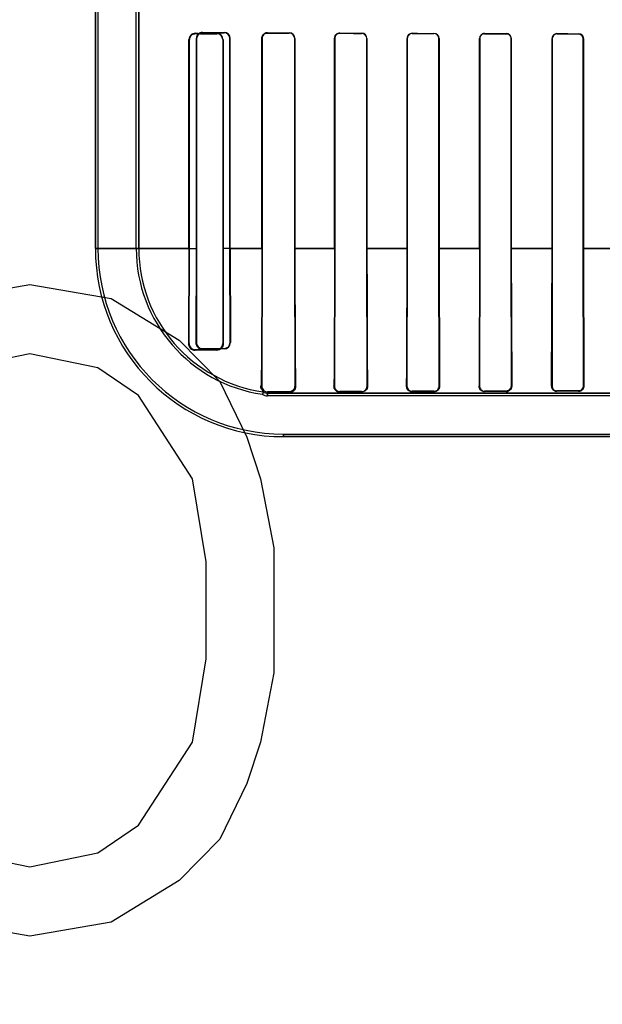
# Model space of a CAD drawing. Header units: millimetres. Extents: x 0 to 297, y 0 to 210.
# Tile 158 of 256: x 58.362 to 58.725, y 157.091 to 157.703. Entities that reach past the tile are written whole.
import ezdxf

# ---------------------------------------------------------------- set-up
doc = ezdxf.new("R2010")
doc.units = ezdxf.units.MM
doc.header["$LTSCALE"] = 16.335
doc.layers.get('0').update_dxf_attribs({"linetype": 'CONTINUOUS'})
for name, color, linetype in [('AXES_REF', 7, 'CONTINUOUS'), ('INTFCLR_1', 7, 'CONTINUOUS'), ('INTFCLR_72935', 7, 'CONTINUOUS')]:
    doc.layers.add(name, color=color, linetype=linetype)

msp = doc.modelspace()

# ---------------------------------------------------------------- linework, layer by layer
at = {"color": 7, "linetype": 'Continuous'}
for p, q in [((58.31808, 157.52947), (58.3687, 157.53809)), ((58.3687, 157.53809), (58.41933, 157.52947)), ((58.41933, 157.52947), (58.46151, 157.50362)), ((58.46151, 157.50362), (58.48683, 157.47777)), ((58.3687, 157.495), (58.32651, 157.48639)), ((58.41089, 157.48639), (58.3687, 157.495)), ((58.4362, 157.46915), (58.41089, 157.48639)), ((58.48683, 157.47777), (58.5037, 157.4433)), ((58.46995, 157.41745), (58.4362, 157.46915)), ((58.5037, 157.4433), (58.51214, 157.41745)), ((58.47839, 157.36575), (58.46995, 157.41745)), ((58.51214, 157.41745), (58.52058, 157.37437)), ((58.52058, 157.37437), (58.52058, 157.29681)), ((58.47839, 157.30543), (58.47839, 157.36575)), ((58.46995, 157.25373), (58.47839, 157.30543)), ((58.52058, 157.29681), (58.51214, 157.25373)), ((58.4362, 157.20202), (58.46995, 157.25373)), ((58.51214, 157.25373), (58.5037, 157.22788)), ((58.5037, 157.22788), (58.48683, 157.19341)), ((58.41089, 157.18479), (58.4362, 157.20202)), ((58.48683, 157.19341), (58.46151, 157.16756)), ((58.32651, 157.18479), (58.3687, 157.17617)), ((58.3687, 157.17617), (58.41089, 157.18479)), ((58.46151, 157.16756), (58.41933, 157.14171)), ((58.3687, 157.13309), (58.31808, 157.14171)), ((58.41933, 157.14171), (58.3687, 157.13309))]:
    msp.add_line(p, q, dxfattribs=at)
for radius in [8.72625, 8.7255, 8.66962]:
    msp.add_circle((57.53761, 154.41059), radius, dxfattribs=at)
msp.add_arc((57.53761, 154.41059), 8.64, 278.277129, 261.722871, dxfattribs=at)
at = {"layer": 'AXES_REF', "color": 9, "linetype": 'Continuous'}
for radius in [7.96006, 5.33572]:
    msp.add_circle((57.53761, 154.41059), radius, dxfattribs=at)
at = {"layer": 'INTFCLR_1', "color": 6, "linetype": 'Continuous'}
for p, q in [((58.40946, 159.96358), (58.40946, 157.56058)), ((58.41105, 159.96359), (58.41105, 157.56058)), ((58.43488, 157.56058), (58.43488, 157.71141)), ((58.43646, 157.71141), (58.43646, 157.56058)), ((58.4677, 157.56058), (58.4677, 157.69045)), ((58.46793, 157.56058), (58.46793, 157.69045)), ((58.48867, 157.69045), (58.48867, 157.56058)), ((58.48886, 157.69045), (58.48886, 157.56058)), ((58.51301, 157.56058), (58.51301, 157.69108)), ((58.51317, 157.56058), (58.51317, 157.69108)), ((58.53346, 157.69108), (58.53346, 157.56058)), ((58.53361, 157.69108), (58.53361, 157.56058)), ((58.55821, 157.56058), (58.55821, 157.69108)), ((58.55835, 157.56058), (58.55835, 157.69108)), ((58.57831, 157.69108), (58.57831, 157.56058)), ((58.57844, 157.69108), (58.57844, 157.56058)), ((58.60336, 157.56058), (58.60336, 157.69108)), ((58.60348, 157.56058), (58.60348, 157.69108)), ((58.62319, 157.69108), (58.62319, 157.56058)), ((58.6233, 157.69108), (58.6233, 157.56058)), ((58.64848, 157.56058), (58.64848, 157.69108)), ((58.64859, 157.56058), (58.64859, 157.69108)), ((58.66809, 157.69108), (58.66809, 157.56058)), ((58.6682, 157.69108), (58.6682, 157.56058)), ((58.69357, 157.56058), (58.69357, 157.69108)), ((58.69368, 157.56058), (58.69368, 157.69108)), ((58.71301, 157.69108), (58.71301, 157.56058)), ((58.71312, 157.69108), (58.71312, 157.56058)), ((58.4677, 157.56058), (58.46742, 157.50145)), ((58.4678, 157.50145), (58.46793, 157.56058)), ((58.48867, 157.56058), (58.48878, 157.50145)), ((58.48886, 157.56058), (58.48904, 157.50145)), ((58.51294, 157.47508), (58.51317, 157.56058)), ((58.53346, 157.56058), (58.53367, 157.47508)), ((58.55816, 157.47508), (58.55835, 157.56058)), ((58.57831, 157.56058), (58.57849, 157.47508)), ((58.60332, 157.47508), (58.60348, 157.56058)), ((58.62319, 157.56058), (58.62335, 157.47508)), ((58.6233, 157.56058), (58.62358, 157.47508)), ((58.64848, 157.56058), (58.64821, 157.47508)), ((58.64844, 157.47508), (58.64859, 157.56058)), ((58.66809, 157.56058), (58.66824, 157.47508)), ((58.6682, 157.56058), (58.66845, 157.47508)), ((58.69332, 157.47508), (58.69357, 157.56058)), ((58.69353, 157.47508), (58.69368, 157.56058)), ((58.71301, 157.56058), (58.71315, 157.47508)), ((58.71312, 157.56058), (58.71336, 157.47508)), ((58.48511, 157.49774), (58.47161, 157.49765)), ((58.48511, 157.49744), (58.47161, 157.49726)), ((58.53011, 157.47147), (58.51661, 157.4714)), ((58.51661, 157.47058), (58.52646, 157.47058)), ((58.57511, 157.47167), (58.56161, 157.47162)), ((58.57511, 157.4713), (58.56161, 157.47122)), ((58.62011, 157.47181), (58.60661, 157.47177)), ((58.62011, 157.47151), (58.60661, 157.47146)), ((58.66511, 157.47193), (58.65161, 157.4719)), ((58.66511, 157.47166), (58.65161, 157.47162)), ((58.71011, 157.47201), (58.69661, 157.47199)), ((58.71011, 157.47177), (58.69661, 157.47174)), ((58.74169, 157.46899), (58.51661, 157.46899)), ((58.52646, 157.44516), (59.28526, 157.44516))]:
    msp.add_line(p, q, dxfattribs=at)
at = {"layer": 'INTFCLR_1', "color": 9, "linetype": 'Continuous'}
for p, q in [((58.46793, 157.69045), (58.4677, 157.69045)), ((58.47161, 157.69433), (58.47161, 157.69411)), ((58.48511, 157.69403), (58.48511, 157.69422)), ((58.48886, 157.69045), (58.48867, 157.69045)), ((58.51317, 157.69108), (58.51301, 157.69108)), ((58.51661, 157.69466), (58.51661, 157.6945)), ((58.53011, 157.69444), (58.53011, 157.69459)), ((58.53361, 157.69108), (58.53346, 157.69108)), ((58.55835, 157.69108), (58.55821, 157.69108)), ((58.56161, 157.69446), (58.56161, 157.69433)), ((58.57511, 157.69428), (58.57511, 157.69441)), ((58.57844, 157.69108), (58.57831, 157.69108)), ((58.60348, 157.69108), (58.60336, 157.69108)), ((58.60661, 157.69431), (58.60661, 157.69419)), ((58.62011, 157.69416), (58.62011, 157.69428)), ((58.6233, 157.69108), (58.62319, 157.69108)), ((58.64859, 157.69108), (58.64848, 157.69108)), ((58.65161, 157.6942), (58.65161, 157.69409)), ((58.66511, 157.69406), (58.66511, 157.69417)), ((58.6682, 157.69108), (58.66809, 157.69108)), ((58.69368, 157.69108), (58.69357, 157.69108)), ((58.69661, 157.69411), (58.69661, 157.694)), ((58.71011, 157.69398), (58.71011, 157.69409)), ((58.71312, 157.69108), (58.71301, 157.69108)), ((58.46793, 157.56057), (58.40946, 157.56057)), ((58.51317, 157.56057), (58.48867, 157.56057)), ((58.55835, 157.56057), (58.53346, 157.56057)), ((58.60348, 157.56057), (58.57831, 157.56057)), ((58.64859, 157.56057), (58.62319, 157.56057)), ((58.69367, 157.56057), (58.66808, 157.56057)), ((58.73874, 157.56057), (58.71301, 157.56057)), ((58.46742, 157.50145), (58.4678, 157.50145)), ((58.48878, 157.50145), (58.48904, 157.50145)), ((58.47161, 157.49765), (58.47161, 157.49726)), ((58.48511, 157.49744), (58.48511, 157.49774)), ((58.51294, 157.47508), (58.51248, 157.47508)), ((58.51661, 157.4714), (58.51661, 157.46899)), ((58.52646, 157.47058), (58.74169, 157.47058)), ((58.53011, 157.4709), (58.53011, 157.47147)), ((58.53367, 157.47508), (58.53403, 157.47508)), ((58.55785, 157.47508), (58.55816, 157.47508)), ((58.56161, 157.47162), (58.56161, 157.47122)), ((58.57511, 157.4713), (58.57511, 157.47167)), ((58.57849, 157.47508), (58.57876, 157.47508)), ((58.60306, 157.47508), (58.60332, 157.47508)), ((58.60661, 157.47177), (58.60661, 157.47146)), ((58.62011, 157.47151), (58.62011, 157.47181)), ((58.62335, 157.47508), (58.62358, 157.47508)), ((58.64821, 157.47508), (58.64844, 157.47508)), ((58.65161, 157.4719), (58.65161, 157.47162)), ((58.66511, 157.47166), (58.66511, 157.47193)), ((58.66824, 157.47508), (58.66845, 157.47508)), ((58.69332, 157.47508), (58.69353, 157.47508)), ((58.69661, 157.47199), (58.69661, 157.47174)), ((58.71011, 157.47177), (58.71011, 157.47201)), ((58.71315, 157.47508), (58.71336, 157.47508)), ((58.52646, 157.44358), (58.52646, 157.44516)), ((58.52646, 157.44358), (59.28526, 157.44358))]:
    msp.add_line(p, q, dxfattribs=at)
at = {"layer": 'INTFCLR_1', "color": 7, "linetype": 'Continuous'}
for p, q in [((58.53011, 157.4709), (58.53102, 157.47103)), ((58.53102, 157.47103), (58.53162, 157.47125)), ((58.53162, 157.47125), (58.53217, 157.47155)), ((58.53367, 157.47508), (58.53342, 157.47374)), ((58.6681, 157.47352), (58.66845, 157.47508))]:
    msp.add_line(p, q, dxfattribs=at)
for points in [[(58.47051, 157.69395), (58.47062, 157.69398), (58.47073, 157.69401), (58.47084, 157.69403), (58.47096, 157.69406), (58.47108, 157.69407), (58.47121, 157.69409), (58.47134, 157.6941), (58.47147, 157.69411), (58.47161, 157.69411)], [(58.51661, 157.69466), (58.51647, 157.69466), (58.51634, 157.69465), (58.5162, 157.69464), (58.51608, 157.69462), (58.51596, 157.6946), (58.51584, 157.69458), (58.51572, 157.69455), (58.5156, 157.69452), (58.51549, 157.69449)], [(58.51551, 157.69433), (58.51563, 157.69436), (58.51574, 157.69439), (58.51586, 157.69442), (58.51598, 157.69444), (58.5161, 157.69446), (58.51622, 157.69448), (58.51635, 157.69449), (58.51648, 157.6945), (58.51661, 157.6945)], [(58.60306, 157.47508), (58.60306, 157.47496), (58.60307, 157.47484), (58.60307, 157.47472), (58.60309, 157.47461), (58.6031, 157.47449), (58.60312, 157.47436), (58.60315, 157.47424), (58.60318, 157.47411), (58.60321, 157.47399)], [(58.66824, 157.47508), (58.66824, 157.47495), (58.66823, 157.47483), (58.66822, 157.4747), (58.6682, 157.47457), (58.66818, 157.47445), (58.66815, 157.47432), (58.66811, 157.47419), (58.66807, 157.47406), (58.66803, 157.47393)]]:
    msp.add_lwpolyline(points, dxfattribs=at)
at = {"layer": 'INTFCLR_1', "color": 6, "linetype": 'Continuous'}
for centre, radius, start, end in [((58.47158, 157.69045), 0.00388, 89.50345, 179.9896), ((58.48508, 157.69045), 0.00377, 0.00521, 89.60133), ((58.48509, 157.69045), 0.00358, 0.00255, 89.68371), ((58.53009, 157.69108), 0.00352, 0.00192, 89.73508), ((58.5301, 157.69108), 0.00337, 0.00115, 89.77003), ((58.5616, 157.69108), 0.00339, 89.78302, 179.9985), ((58.5616, 157.69107), 0.00325, 89.81849, 179.98484), ((58.5751, 157.69108), 0.00334, 0.00079, 89.80695), ((58.5751, 157.69108), 0.00321, 0.00074, 89.82234), ((58.6066, 157.69108), 0.00324, 89.8407, 179.99161), ((58.6066, 157.69108), 0.00312, 89.85808, 179.98916), ((58.6201, 157.69108), 0.0032, 0.00998, 89.83856), ((58.6201, 157.69108), 0.00308, 0.0123, 89.8485), ((58.6516, 157.69107), 0.00312, 89.88454, 179.98532), ((58.6516, 157.69107), 0.00301, 89.89558, 179.98407), ((58.6651, 157.69107), 0.00309, 0.01519, 89.86661), ((58.69661, 157.69107), 0.00303, 89.91767, 179.98174), ((58.69661, 157.69107), 0.00293, 89.92503, 179.98114), ((58.7101, 157.69107), 0.00301, 0.01848, 89.89066), ((58.52646, 157.56058), 0.117, 180, 270), ((58.52646, 157.56058), 0.11541, 180, 270), ((58.52646, 157.56058), 0.09159, 180, 261.77208), ((58.52646, 157.56058), 0.09, 180, 262.00386), ((58.47154, 157.50138), 0.00412, 179.03473, 271.01657), ((58.47158, 157.50143), 0.00378, 179.70719, 270.43769), ((58.48509, 157.50143), 0.00369, 270.37579, 0.23538), ((58.51659, 157.47505), 0.00365, 179.5706, 270.32411), ((58.55959, 157.45293), 0.04926, 157.90917, 159.80395), ((58.51661, 157.47508), 0.00609, 237.68488, 270), ((58.51661, 157.47508), 0.0045, 233.66328, 270), ((58.5616, 157.47506), 0.00344, 179.6617, 270.22635), ((58.5751, 157.47506), 0.00339, 270.22067, 0.30978), ((58.6066, 157.47506), 0.00328, 179.70732, 270.16991), ((58.6201, 157.47506), 0.00325, 270.1687, 0.27566), ((58.6516, 157.47506), 0.00317, 179.73488, 270.13016), ((58.6966, 157.47506), 0.00307, 179.75294, 270.0991)]:
    msp.add_arc(centre, radius, start, end, dxfattribs=at)
at = {"layer": 'INTFCLR_1', "color": 7, "linetype": 'Continuous'}
for centre, radius, start, end in [((58.47159, 157.69045), 0.00366, 107.12484, 179.99635), ((58.48507, 157.50141), 0.00398, 270.61416, 0.47183), ((58.62007, 157.47503), 0.00352, 310.51422, 0.82354)]:
    msp.add_arc(centre, radius, start, end, dxfattribs=at)
at = {"layer": 'INTFCLR_1', "color": 6, "linetype": 'Continuous'}
for centre, major_axis, start_param, end_param in [((58.90586, 157.69495), (0.4694, 0), -2.752157, -2.682293), ((58.90586, 157.69495), (0.4964, 0), -2.635828, -2.582258), ((58.90586, 157.69558), (0.4694, 0), -2.548571, -2.498918), ((58.90586, 157.69558), (0.4964, 0), -2.472123, -2.429437), ((58.90586, 157.69558), (0.4694, 0), -2.394089, -2.352695), ((58.90586, 157.69558), (0.4964, 0), -2.337129, -2.300034), ((58.90586, 157.69558), (0.4694, 0), -2.262072, -2.225293), ((58.90586, 157.69558), (0.4964, 0), -2.217858, -2.184193), ((58.90586, 157.69558), (0.4694, 0), -2.143198, -2.109347), ((58.90586, 157.69558), (0.4964, 0), -2.10853, -2.077154), ((58.90586, 157.69558), (0.4694, 0), -2.032847, -2.000965), ((58.90586, 157.69558), (0.4964, 0), -2.005937, -1.976148)]:
    msp.add_ellipse(centre, major_axis=major_axis, ratio=0.003491, start_param=start_param, end_param=end_param, dxfattribs=at)
at = {"layer": 'INTFCLR_1', "color": 7, "linetype": 'Continuous'}
for points, knots in [([(58.46793, 157.69045), (58.46793, 157.69095), (58.46815, 157.69201), (58.46931, 157.69359), (58.47076, 157.6941), (58.47161, 157.69411)], [0, 0, 0, 0, 0.264771, 0.552584, 1, 1, 1, 1]), ([(58.51301, 157.69108), (58.51301, 157.69164), (58.51327, 157.69272), (58.51447, 157.6942), (58.51581, 157.69465), (58.51661, 157.69466)], [0, 0, 0, 0, 0.305755, 0.568882, 1, 1, 1, 1]), ([(58.51549, 157.69449), (58.51495, 157.69431), (58.51364, 157.69353), (58.51301, 157.69198), (58.51301, 157.69108)], [0, 0, 0, 0, 0.384972, 1, 1, 1, 1]), ([(58.51317, 157.69108), (58.51317, 157.69167), (58.51348, 157.69282), (58.51474, 157.69415), (58.51596, 157.69449), (58.51661, 157.6945)], [0, 0, 0, 0, 0.33515, 0.63236, 1, 1, 1, 1]), ([(58.48904, 157.50145), (58.48905, 157.50091), (58.48883, 157.49981), (58.48764, 157.49808), (58.48607, 157.49746), (58.48511, 157.49744)], [0, 0, 0, 0, 0.261455, 0.529747, 1, 1, 1, 1]), ([(58.53403, 157.47508), (58.534, 157.47448), (58.53383, 157.47335), (58.53289, 157.47203), (58.53163, 157.47115), (58.53063, 157.47091), (58.53011, 157.4709)], [0, 0, 0, 0, 0.284048, 0.524728, 0.752278, 1, 1, 1, 1]), ([(58.53367, 157.47507), (58.53368, 157.47455), (58.53345, 157.47351), (58.53231, 157.47199), (58.53093, 157.47147), (58.53011, 157.47147)], [0, 0, 0, 0, 0.280369, 0.554767, 1, 1, 1, 1]), ([(58.53309, 157.47309), (58.53279, 157.47264), (58.53191, 157.4718), (58.53073, 157.47148), (58.53011, 157.47147)], [0, 0, 0, 0, 0.469129, 1, 1, 1, 1]), ([(58.56161, 157.47122), (58.56115, 157.47121), (58.56022, 157.47139), (58.55898, 157.47216), (58.55806, 157.47343), (58.55784, 157.47452), (58.55785, 157.47508)], [0, 0, 0, 0, 0.231476, 0.46254, 0.72096, 1, 1, 1, 1]), ([(58.57876, 157.47508), (58.57875, 157.47454), (58.57856, 157.47348), (58.57741, 157.47188), (58.57598, 157.47132), (58.57511, 157.4713)], [0, 0, 0, 0, 0.277324, 0.544538, 1, 1, 1, 1]), ([(58.60661, 157.47146), (58.60615, 157.47146), (58.6052, 157.47165), (58.60363, 157.4727), (58.60305, 157.47417), (58.60306, 157.47508)], [0, 0, 0, 0, 0.246499, 0.508605, 1, 1, 1, 1]), ([(58.62358, 157.47508), (58.62358, 157.47461), (58.62341, 157.47366), (58.62239, 157.47211), (58.62099, 157.47152), (58.62011, 157.47151)], [0, 0, 0, 0, 0.256574, 0.516799, 1, 1, 1, 1]), ([(58.65161, 157.47162), (58.65116, 157.47162), (58.65022, 157.47181), (58.64873, 157.47285), (58.64821, 157.47423), (58.64821, 157.47508)], [0, 0, 0, 0, 0.256093, 0.522073, 1, 1, 1, 1]), ([(58.66845, 157.47508), (58.66845, 157.47454), (58.66822, 157.4735), (58.66709, 157.47211), (58.66584, 157.47167), (58.66511, 157.47166)], [0, 0, 0, 0, 0.3087, 0.580629, 1, 1, 1, 1]), ([(58.66824, 157.47507), (58.66824, 157.47444), (58.66786, 157.47324), (58.66656, 157.47215), (58.66557, 157.47193), (58.66511, 157.47193)], [0, 0, 0, 0, 0.39385, 0.717426, 1, 1, 1, 1]), ([(58.66803, 157.47393), (58.66786, 157.47351), (58.66717, 157.47244), (58.66588, 157.47193), (58.66511, 157.47193)], [0, 0, 0, 0, 0.372837, 1, 1, 1, 1]), ([(58.69661, 157.47174), (58.69615, 157.47174), (58.69522, 157.47194), (58.6938, 157.47297), (58.69332, 157.47428), (58.69332, 157.47508)], [0, 0, 0, 0, 0.26708, 0.536302, 1, 1, 1, 1])]:
    msp.add_open_spline(points, degree=3, knots=knots, dxfattribs=at)
at = {"layer": 'INTFCLR_1', "color": 6, "linetype": 'Continuous'}
for points, knots in [([(58.66511, 157.69406), (58.66572, 157.69406), (58.66727, 157.69359), (58.66809, 157.69198), (58.66809, 157.69108)], [0, 0, 0, 0, 0.401643, 1, 1, 1, 1]), ([(58.71011, 157.69398), (58.71069, 157.69398), (58.7122, 157.69354), (58.71301, 157.69197), (58.71301, 157.69108)], [0, 0, 0, 0, 0.393954, 1, 1, 1, 1]), ([(58.51301, 157.56058), (58.51301, 157.55978), (58.51301, 157.55819), (58.51301, 157.55581), (58.513, 157.55342), (58.513, 157.55103), (58.513, 157.54863), (58.513, 157.54623), (58.513, 157.54381), (58.51299, 157.54139), (58.51299, 157.53896), (58.51299, 157.53652), (58.51298, 157.53406), (58.51298, 157.5316), (58.51297, 157.52912), (58.51296, 157.52664), (58.51296, 157.52414), (58.51295, 157.52164), (58.51294, 157.51913), (58.51293, 157.51662), (58.51292, 157.5141), (58.51291, 157.51159), (58.5129, 157.50908), (58.51289, 157.50658), (58.51287, 157.5041), (58.51286, 157.50164), (58.51284, 157.4992), (58.51282, 157.4968), (58.5128, 157.49443), (58.51278, 157.49212), (58.51276, 157.48985), (58.51274, 157.48766), (58.51271, 157.48557), (58.51268, 157.4836), (58.51265, 157.48177), (58.51262, 157.48011), (58.51257, 157.47789), (58.51253, 157.47623), (58.51248, 157.47508)], [0, 0, 0, 0, 0.027864, 0.055744, 0.08366, 0.111627, 0.139665, 0.167785, 0.196004, 0.224329, 0.252774, 0.281341, 0.31004, 0.338867, 0.367824, 0.396897, 0.426086, 0.455366, 0.484725, 0.514126, 0.54355, 0.57295, 0.602293, 0.63152, 0.660581, 0.6894, 0.717926, 0.746078, 0.773758, 0.800874, 0.827375, 0.853099, 0.877722, 0.900905, 0.922316, 0.941805, 0.959331, 1, 1, 1, 1]), ([(58.53361, 157.56058), (58.53361, 157.55972), (58.53361, 157.55802), (58.53361, 157.55547), (58.53361, 157.55291), (58.53361, 157.55035), (58.53362, 157.54779), (58.53362, 157.54523), (58.53362, 157.54266), (58.53362, 157.54009), (58.53363, 157.53752), (58.53363, 157.53494), (58.53364, 157.53236), (58.53364, 157.52977), (58.53365, 157.52719), (58.53365, 157.5246), (58.53366, 157.52201), (58.53367, 157.51943), (58.53368, 157.51685), (58.53369, 157.51428), (58.5337, 157.51172), (58.53371, 157.50918), (58.53372, 157.50665), (58.53373, 157.50415), (58.53374, 157.50167), (58.53376, 157.49922), (58.53377, 157.49681), (58.53379, 157.49444), (58.5338, 157.49213), (58.53382, 157.48987), (58.53384, 157.48768), (58.53386, 157.48557), (58.53388, 157.48354), (58.53391, 157.4816), (58.53394, 157.47976), (58.53396, 157.47806), (58.53399, 157.47651), (58.53402, 157.47553), (58.53403, 157.47508)], [0, 0, 0, 0, 0.029867, 0.059742, 0.089635, 0.11955, 0.1495, 0.179482, 0.209509, 0.239575, 0.26969, 0.299842, 0.330039, 0.360261, 0.39051, 0.42076, 0.451007, 0.481217, 0.511377, 0.541445, 0.571397, 0.601185, 0.630768, 0.660096, 0.689112, 0.717758, 0.745961, 0.773654, 0.80075, 0.827174, 0.85283, 0.877615, 0.901401, 0.924129, 0.945682, 0.965725, 0.983912, 1, 1, 1, 1]), ([(58.55821, 157.56058), (58.55821, 157.55877), (58.55821, 157.55516), (58.55821, 157.54975), (58.5582, 157.54436), (58.5582, 157.53898), (58.55819, 157.53363), (58.55818, 157.52832), (58.55817, 157.52305), (58.55815, 157.51786), (58.55814, 157.51273), (58.55812, 157.50773), (58.5581, 157.50282), (58.55807, 157.49808), (58.55805, 157.4935), (58.55802, 157.48918), (58.55798, 157.48514), (58.55795, 157.48144), (58.5579, 157.47812), (58.55787, 157.47603), (58.55785, 157.47508)], [0, 0, 0, 0, 0.063369, 0.126652, 0.189729, 0.252754, 0.315169, 0.377454, 0.438989, 0.500359, 0.55942, 0.618922, 0.675915, 0.731627, 0.785378, 0.836436, 0.8834, 0.926854, 0.966422, 1, 1, 1, 1]), ([(58.57844, 157.56058), (58.57844, 157.55873), (58.57844, 157.55503), (58.57844, 157.54949), (58.57844, 157.54397), (58.57845, 157.53847), (58.57846, 157.53301), (58.57847, 157.5276), (58.57848, 157.52229), (58.57849, 157.51707), (58.57851, 157.51194), (58.57852, 157.50696), (58.57854, 157.5021), (58.57856, 157.49745), (58.57859, 157.49296), (58.57862, 157.48875), (58.57865, 157.4848), (58.57868, 157.48121), (58.57872, 157.478), (58.57874, 157.476), (58.57876, 157.47508)], [0, 0, 0, 0, 0.064907, 0.12979, 0.194367, 0.258668, 0.322682, 0.385862, 0.448445, 0.509161, 0.56901, 0.628233, 0.684091, 0.739602, 0.791273, 0.841509, 0.887274, 0.929864, 0.967465, 1, 1, 1, 1]), ([(58.60306, 157.47508), (58.60308, 157.47601), (58.6031, 157.47806), (58.60314, 157.48137), (58.60317, 157.48516), (58.6032, 157.48934), (58.60322, 157.49386), (58.60325, 157.4987), (58.60327, 157.50377), (58.60329, 157.50909), (58.6033, 157.51455), (58.60332, 157.52016), (58.60333, 157.52583), (58.60334, 157.53155), (58.60335, 157.53731), (58.60335, 157.5431), (58.60336, 157.54891), (58.60336, 157.55474), (58.60336, 157.55863), (58.60336, 157.56058)], [0, 0, 0, 0, 0.032707, 0.071844, 0.116437, 0.165423, 0.218645, 0.274931, 0.335263, 0.396522, 0.461668, 0.526855, 0.593523, 0.660404, 0.727757, 0.795465, 0.863443, 0.931731, 1, 1, 1, 1]), ([(58.51394, 157.47145), (58.51457, 157.47136), (58.51219, 157.47334), (58.51245, 157.47438), (58.51248, 157.47508)], [0, 0, 0, 0, 0.475271, 1, 1, 1, 1]), ([(58.53011, 157.4709), (58.52951, 157.47089), (58.52847, 157.47087), (58.52672, 157.47084), (58.52551, 157.47079), (58.52275, 157.47075), (58.52522, 157.47054), (58.52595, 157.47058), (58.52646, 157.47058)], [0, 0, 0, 0, 0.192392, 0.337535, 0.529678, 0.693321, 0.835716, 1, 1, 1, 1]), ([(58.71315, 157.47508), (58.71316, 157.47445), (58.71268, 157.47286), (58.71104, 157.47201), (58.71011, 157.47201)], [0, 0, 0, 0, 0.402235, 1, 1, 1, 1]), ([(58.71336, 157.47508), (58.71336, 157.47454), (58.71312, 157.47354), (58.71203, 157.4722), (58.71082, 157.47177), (58.71011, 157.47177)], [0, 0, 0, 0, 0.313544, 0.57828, 1, 1, 1, 1])]:
    msp.add_open_spline(points, degree=3, knots=knots, dxfattribs=at)
at = {"layer": 'INTFCLR_1', "color": 7, "linetype": 'Continuous'}
for points in [[(58.55785, 157.47508), (58.55784, 157.47461), (58.55781, 157.47408), (58.55808, 157.47369)], [(58.57782, 157.47254), (58.57822, 157.47299), (58.57867, 157.47354), (58.57866, 157.47415)], [(58.62011, 157.47151), (58.62057, 157.47152), (58.6211, 157.4715), (58.62145, 157.47179)], [(58.64821, 157.47508), (58.6482, 157.47457), (58.64824, 157.47402), (58.64852, 157.4736)], [(58.69332, 157.47508), (58.69332, 157.47451), (58.69342, 157.4739), (58.69373, 157.47344)]]:
    msp.add_open_spline(points, degree=3, dxfattribs=at)
at = {"layer": 'INTFCLR_72935', "color": 6, "linetype": 'Continuous'}
for p, q in [((58.40946, 157.56058), (58.40946, 159.96358)), ((58.41105, 159.96361), (58.41105, 157.56058)), ((58.43488, 157.56058), (58.43488, 157.71565)), ((58.43646, 157.56058), (58.43646, 157.71404)), ((58.47224, 157.69108), (58.47224, 157.56058)), ((58.47245, 157.69108), (58.47245, 157.56058)), ((58.49315, 157.56058), (58.49315, 157.69108)), ((58.49333, 157.56058), (58.49333, 157.69108)), ((58.51301, 157.69108), (58.51301, 157.56058)), ((58.51317, 157.69108), (58.51317, 157.56058)), ((58.53346, 157.56058), (58.53346, 157.69108)), ((58.53361, 157.56058), (58.53361, 157.69108)), ((58.55821, 157.69108), (58.55821, 157.56058)), ((58.55835, 157.69108), (58.55835, 157.56058)), ((58.57831, 157.56058), (58.57831, 157.69108)), ((58.57844, 157.56058), (58.57844, 157.69108)), ((58.60336, 157.69108), (58.60336, 157.56058)), ((58.60348, 157.69108), (58.60348, 157.56058)), ((58.62319, 157.56058), (58.62319, 157.69108)), ((58.6233, 157.56058), (58.6233, 157.69108)), ((58.64848, 157.69108), (58.64848, 157.56058)), ((58.64859, 157.69108), (58.64859, 157.56058)), ((58.66809, 157.56058), (58.66809, 157.69108)), ((58.6682, 157.56058), (58.6682, 157.69108)), ((58.69357, 157.69108), (58.69357, 157.56058)), ((58.69368, 157.69108), (58.69368, 157.56058)), ((58.71301, 157.56058), (58.71301, 157.69108)), ((58.71312, 157.56058), (58.71312, 157.69108)), ((58.47224, 157.56058), (58.472, 157.50208)), ((58.47245, 157.56058), (58.47233, 157.50208)), ((58.49325, 157.50208), (58.49315, 157.56058)), ((58.49333, 157.56058), (58.4935, 157.50208)), ((58.51317, 157.56058), (58.51294, 157.47508)), ((58.53367, 157.47508), (58.53346, 157.56058)), ((58.55835, 157.56058), (58.55816, 157.47508)), ((58.57849, 157.47508), (58.57831, 157.56058)), ((58.60348, 157.56058), (58.60332, 157.47508)), ((58.62335, 157.47508), (58.62319, 157.56058)), ((58.6233, 157.56058), (58.62358, 157.47508)), ((58.64848, 157.56058), (58.64821, 157.47508)), ((58.64859, 157.56058), (58.64844, 157.47508)), ((58.66824, 157.47508), (58.66809, 157.56058)), ((58.6682, 157.56058), (58.66845, 157.47508)), ((58.69332, 157.47508), (58.69357, 157.56058)), ((58.69368, 157.56058), (58.69353, 157.47508)), ((58.71315, 157.47508), (58.71301, 157.56058)), ((58.71312, 157.56058), (58.71336, 157.47508)), ((58.47611, 157.49831), (58.48961, 157.4984)), ((58.51661, 157.4714), (58.53011, 157.47147)), ((58.51661, 157.47058), (58.52646, 157.47058)), ((58.56161, 157.47162), (58.57511, 157.47167)), ((58.57511, 157.4713), (58.56161, 157.47122)), ((58.60661, 157.47177), (58.62011, 157.47181)), ((58.62011, 157.47151), (58.60661, 157.47146)), ((58.65161, 157.4719), (58.66511, 157.47193)), ((58.66511, 157.47166), (58.65161, 157.47162)), ((58.69661, 157.47199), (58.71011, 157.47201)), ((58.71011, 157.47177), (58.69661, 157.47174)), ((58.74594, 157.46899), (58.51661, 157.46899)), ((58.52646, 157.44516), (59.28526, 157.44516))]:
    msp.add_line(p, q, dxfattribs=at)
at = {"layer": 'INTFCLR_72935', "color": 9, "linetype": 'Continuous'}
for p, q in [((58.47224, 157.69108), (58.47245, 157.69108)), ((58.47611, 157.69471), (58.47611, 157.69492)), ((58.48961, 157.69482), (58.48961, 157.69463)), ((58.49315, 157.69108), (58.49333, 157.69108)), ((58.51301, 157.69108), (58.51317, 157.69108)), ((58.51661, 157.6945), (58.51661, 157.69466)), ((58.53011, 157.69459), (58.53011, 157.69444)), ((58.53346, 157.69108), (58.53361, 157.69108)), ((58.55821, 157.69108), (58.55835, 157.69108)), ((58.56161, 157.69433), (58.56161, 157.69446)), ((58.57511, 157.69441), (58.57511, 157.69428)), ((58.57831, 157.69108), (58.57844, 157.69108)), ((58.60336, 157.69108), (58.60348, 157.69108)), ((58.60661, 157.69419), (58.60661, 157.69431)), ((58.62011, 157.69428), (58.62011, 157.69416)), ((58.62319, 157.69108), (58.6233, 157.69108)), ((58.64848, 157.69108), (58.64859, 157.69108)), ((58.65161, 157.69409), (58.65161, 157.6942)), ((58.66511, 157.69417), (58.66511, 157.69406)), ((58.66809, 157.69108), (58.6682, 157.69108)), ((58.69357, 157.69108), (58.69368, 157.69108)), ((58.69661, 157.694), (58.69661, 157.69411)), ((58.71011, 157.69409), (58.71011, 157.69398)), ((58.71301, 157.69108), (58.71312, 157.69108)), ((58.40946, 157.56057), (58.47246, 157.56057)), ((58.49315, 157.56057), (58.51317, 157.56057)), ((58.53346, 157.56057), (58.55835, 157.56057)), ((58.57831, 157.56057), (58.60348, 157.56057)), ((58.62319, 157.56057), (58.64859, 157.56057)), ((58.66808, 157.56057), (58.69367, 157.56057)), ((58.71301, 157.56057), (58.73874, 157.56057)), ((58.47233, 157.50208), (58.472, 157.50208)), ((58.4935, 157.50208), (58.49325, 157.50208)), ((58.47611, 157.49797), (58.47611, 157.49831)), ((58.48961, 157.4984), (58.48961, 157.49812)), ((58.51248, 157.47508), (58.51294, 157.47508)), ((58.51661, 157.46899), (58.51661, 157.4714)), ((58.74169, 157.47058), (58.52646, 157.47058)), ((58.53011, 157.47147), (58.53011, 157.4709)), ((58.53403, 157.47508), (58.53367, 157.47508)), ((58.55816, 157.47508), (58.55785, 157.47508)), ((58.56161, 157.47122), (58.56161, 157.47162)), ((58.57511, 157.47167), (58.57511, 157.4713)), ((58.57876, 157.47508), (58.57849, 157.47508)), ((58.60332, 157.47508), (58.60306, 157.47508)), ((58.60661, 157.47146), (58.60661, 157.47177)), ((58.62011, 157.47181), (58.62011, 157.47151)), ((58.62358, 157.47508), (58.62335, 157.47508)), ((58.64844, 157.47508), (58.64821, 157.47508)), ((58.65161, 157.47162), (58.65161, 157.4719)), ((58.66511, 157.47193), (58.66511, 157.47166)), ((58.66845, 157.47508), (58.66824, 157.47508)), ((58.69353, 157.47508), (58.69332, 157.47508)), ((58.69661, 157.47174), (58.69661, 157.47199)), ((58.71011, 157.47201), (58.71011, 157.47177)), ((58.71336, 157.47508), (58.71315, 157.47508)), ((58.52646, 157.44516), (58.52646, 157.44358)), ((59.28526, 157.44358), (58.52646, 157.44358))]:
    msp.add_line(p, q, dxfattribs=at)
at = {"layer": 'INTFCLR_72935', "color": 7, "linetype": 'Continuous'}
for p, q in [((58.53102, 157.47103), (58.53011, 157.4709)), ((58.53162, 157.47125), (58.53102, 157.47103)), ((58.53217, 157.47155), (58.53162, 157.47125))]:
    msp.add_line(p, q, dxfattribs=at)
for points in [[(58.47611, 157.69471), (58.47597, 157.69471), (58.47584, 157.6947), (58.47571, 157.69469), (58.47558, 157.69467), (58.47546, 157.69465), (58.47534, 157.69463), (58.47523, 157.69461), (58.47512, 157.69458), (58.47501, 157.69454)], [(58.51549, 157.69449), (58.5156, 157.69452), (58.51572, 157.69455), (58.51583, 157.69458), (58.51595, 157.6946), (58.51608, 157.69462), (58.5162, 157.69464), (58.51633, 157.69465), (58.51647, 157.69466), (58.51661, 157.69466)], [(58.51661, 157.6945), (58.51649, 157.6945), (58.51636, 157.69449), (58.51624, 157.69448), (58.51611, 157.69447), (58.51599, 157.69445), (58.51586, 157.69442), (58.51574, 157.69439), (58.51562, 157.69436), (58.51551, 157.69432)], [(58.56049, 157.69428), (58.5606, 157.69431), (58.56072, 157.69435), (58.56084, 157.69438), (58.56096, 157.6944), (58.56109, 157.69442), (58.56122, 157.69444), (58.56135, 157.69445), (58.56148, 157.69446), (58.56161, 157.69446)], [(58.60321, 157.47399), (58.60318, 157.47412), (58.60315, 157.47424), (58.60312, 157.47436), (58.6031, 157.47449), (58.60309, 157.47461), (58.60307, 157.47473), (58.60307, 157.47484), (58.60306, 157.47496), (58.60306, 157.47508)], [(58.66803, 157.47394), (58.66807, 157.47406), (58.66811, 157.47419), (58.66815, 157.47432), (58.66818, 157.47445), (58.6682, 157.47457), (58.66822, 157.4747), (58.66823, 157.47483), (58.66824, 157.47495), (58.66824, 157.47508)], [(58.66845, 157.47508), (58.66845, 157.47494), (58.66845, 157.4748), (58.66843, 157.47466), (58.66842, 157.47453), (58.66839, 157.47439), (58.66836, 157.47426), (58.66833, 157.47413), (58.66829, 157.474), (58.66825, 157.47386)]]:
    msp.add_lwpolyline(points, dxfattribs=at)
at = {"layer": 'INTFCLR_72935', "color": 6, "linetype": 'Continuous'}
for centre, radius, start, end in [((58.47608, 157.69108), 0.00384, 89.53681, 179.99162), ((58.48958, 157.69108), 0.00374, 0.0046, 89.62095), ((58.48959, 157.69108), 0.00356, 0.00316, 89.69415), ((58.53009, 157.69108), 0.00352, 0.00755, 89.72894), ((58.5301, 157.69108), 0.00337, 0.0015, 89.76968), ((58.5616, 157.69108), 0.00325, 89.81191, 179.99384), ((58.5751, 157.69108), 0.00334, 0.00541, 89.79802), ((58.5751, 157.69108), 0.00321, 0.00346, 89.82013), ((58.6066, 157.69108), 0.00324, 89.83616, 179.99599), ((58.6066, 157.69108), 0.00312, 89.85057, 179.99634), ((58.6201, 157.69108), 0.0032, 0.00326, 89.84527), ((58.6201, 157.69108), 0.00308, 0.0033, 89.85755), ((58.6516, 157.69108), 0.00312, 89.87304, 179.99645), ((58.6516, 157.69107), 0.00301, 89.89514, 179.98427), ((58.6651, 157.69108), 0.00309, 0.0027, 89.8792), ((58.6651, 157.69108), 0.00298, 0.00315, 89.88715), ((58.6966, 157.69108), 0.00303, 89.90237, 179.99705), ((58.7101, 157.69107), 0.00301, 0.01867, 89.89048), ((58.71011, 157.69108), 0.00291, 0.00206, 89.91295), ((58.52646, 157.56058), 0.117, 180, 270), ((58.52646, 157.56058), 0.11541, 180, 270), ((58.52646, 157.56058), 0.09159, 180, 261.77208), ((58.52646, 157.56058), 0.09, 180, 262.00386), ((58.47605, 157.50202), 0.00406, 179.26034, 270.78421), ((58.47608, 157.50206), 0.00375, 179.72624, 270.41072), ((58.48957, 157.50205), 0.00393, 270.55841, 0.43599), ((58.48959, 157.50206), 0.00366, 270.35815, 0.22424), ((58.51804, 154.35094), 3.14731, 90.51756, 90.76333), ((58.51659, 157.47505), 0.00365, 179.57058, 270.32411), ((58.55959, 157.45293), 0.04926, 157.90917, 159.80395), ((58.51661, 157.47508), 0.00609, 237.68488, 270), ((58.51661, 157.47508), 0.0045, 233.66328, 270), ((58.5616, 157.47506), 0.00344, 179.66289, 270.22512), ((58.5751, 157.47506), 0.00339, 270.22065, 0.30993), ((58.6066, 157.47506), 0.00328, 179.70803, 270.16913), ((58.6201, 157.47506), 0.00325, 270.16839, 0.27598), ((58.6516, 157.47506), 0.00317, 179.73535, 270.12974), ((58.6966, 157.47506), 0.00307, 179.75296, 270.09894)]:
    msp.add_arc(centre, radius, start, end, dxfattribs=at)
at = {"layer": 'INTFCLR_72935', "color": 7, "linetype": 'Continuous'}
for centre, radius, start, end in [((58.47609, 157.69108), 0.00363, 107.29101, 179.99834), ((58.7101, 157.47502), 0.00325, 270.19414, 321.59398)]:
    msp.add_arc(centre, radius, start, end, dxfattribs=at)
at = {"layer": 'INTFCLR_72935', "color": 6, "linetype": 'Continuous'}
for major_axis, start_param, end_param in [((0.4694, 0), -2.727637, -2.66112), ((0.4964, 0), -2.617421, -2.5654), ((0.4694, 0), -2.548571, -2.498918), ((0.4964, 0), -2.472123, -2.429437), ((0.4694, 0), -2.394089, -2.352695), ((0.4964, 0), -2.337129, -2.300034), ((0.4694, 0), -2.262072, -2.225293), ((0.4964, 0), -2.217858, -2.184193), ((0.4694, 0), -2.143198, -2.109347), ((0.4964, 0), -2.10853, -2.077154), ((0.4694, 0), -2.032847, -2.000965), ((0.4964, 0), -2.005937, -1.976148)]:
    msp.add_ellipse((58.90586, 157.69558), major_axis=major_axis, ratio=0.003491, start_param=start_param, end_param=end_param, dxfattribs=at)
at = {"layer": 'INTFCLR_72935', "color": 7, "linetype": 'Continuous'}
for points, knots in [([(58.47611, 157.69471), (58.47554, 157.6947), (58.47448, 157.69446), (58.47296, 157.69328), (58.47245, 157.69192), (58.47245, 157.69108)], [0, 0, 0, 0, 0.300835, 0.554325, 1, 1, 1, 1]), ([(58.51661, 157.69466), (58.516, 157.69465), (58.51485, 157.69437), (58.51342, 157.69309), (58.513, 157.69181), (58.51301, 157.69108)], [0, 0, 0, 0, 0.329149, 0.605901, 1, 1, 1, 1]), ([(58.51301, 157.69108), (58.51301, 157.69166), (58.51336, 157.69315), (58.51464, 157.69421), (58.51549, 157.69449)], [0, 0, 0, 0, 0.39323, 1, 1, 1, 1]), ([(58.51661, 157.6945), (58.51597, 157.69449), (58.51476, 157.69416), (58.51348, 157.69283), (58.51317, 157.69167), (58.51317, 157.69108)], [0, 0, 0, 0, 0.362579, 0.663883, 1, 1, 1, 1]), ([(58.56161, 157.69446), (58.56113, 157.69446), (58.56003, 157.69423), (58.55861, 157.69305), (58.55821, 157.69174), (58.55821, 157.69108)], [0, 0, 0, 0, 0.271643, 0.622451, 1, 1, 1, 1]), ([(58.55821, 157.69108), (58.55821, 157.69168), (58.55859, 157.69308), (58.55976, 157.69402), (58.56049, 157.69428)], [0, 0, 0, 0, 0.442089, 1, 1, 1, 1]), ([(58.53011, 157.4709), (58.53057, 157.47091), (58.53159, 157.47113), (58.53288, 157.472), (58.53384, 157.47339), (58.534, 157.47449), (58.53403, 157.47508)], [0, 0, 0, 0, 0.218216, 0.483874, 0.723298, 1, 1, 1, 1]), ([(58.53011, 157.47147), (58.53072, 157.47147), (58.53182, 157.47178), (58.53324, 157.47302), (58.53368, 157.4743), (58.53367, 157.47507)], [0, 0, 0, 0, 0.331774, 0.581068, 1, 1, 1, 1]), ([(58.53011, 157.47147), (58.53062, 157.47148), (58.5318, 157.47173), (58.53273, 157.47255), (58.53309, 157.4731)], [0, 0, 0, 0, 0.436059, 1, 1, 1, 1]), ([(58.55785, 157.47508), (58.55784, 157.47461), (58.558, 157.47362), (58.55878, 157.47237), (58.56002, 157.47145), (58.56105, 157.47121), (58.56161, 157.47122)], [0, 0, 0, 0, 0.235831, 0.488638, 0.720787, 1, 1, 1, 1]), ([(58.60306, 157.47508), (58.60306, 157.47455), (58.60327, 157.47351), (58.6044, 157.47198), (58.60578, 157.47146), (58.60661, 157.47146)], [0, 0, 0, 0, 0.282311, 0.551489, 1, 1, 1, 1]), ([(58.62011, 157.47151), (58.6206, 157.47152), (58.62157, 157.47173), (58.62307, 157.47283), (58.62357, 157.47422), (58.62358, 157.47508)], [0, 0, 0, 0, 0.271145, 0.526247, 1, 1, 1, 1]), ([(58.64821, 157.47508), (58.64821, 157.47457), (58.64842, 157.47355), (58.64953, 157.4721), (58.65084, 157.47162), (58.65161, 157.47162)], [0, 0, 0, 0, 0.286003, 0.56457, 1, 1, 1, 1]), ([(58.66511, 157.47193), (58.66556, 157.47193), (58.66655, 157.47215), (58.66785, 157.47322), (58.66824, 157.47443), (58.66824, 157.47508)], [0, 0, 0, 0, 0.278875, 0.601381, 1, 1, 1, 1]), ([(58.66511, 157.47166), (58.66559, 157.47167), (58.66662, 157.4719), (58.66804, 157.47303), (58.66845, 157.47434), (58.66845, 157.47508)], [0, 0, 0, 0, 0.276794, 0.580938, 1, 1, 1, 1]), ([(58.66511, 157.47193), (58.66556, 157.47193), (58.66681, 157.47219), (58.66775, 157.47321), (58.66803, 157.47394)], [0, 0, 0, 0, 0.366775, 1, 1, 1, 1]), ([(58.69332, 157.47508), (58.69332, 157.47457), (58.69354, 157.47355), (58.69465, 157.47217), (58.6959, 157.47174), (58.69661, 157.47174)], [0, 0, 0, 0, 0.29523, 0.584898, 1, 1, 1, 1]), ([(58.71011, 157.47177), (58.71059, 157.47177), (58.7116, 157.472), (58.71296, 157.47312), (58.71335, 157.47438), (58.71336, 157.47508)], [0, 0, 0, 0, 0.281313, 0.588068, 1, 1, 1, 1])]:
    msp.add_open_spline(points, degree=3, knots=knots, dxfattribs=at)
at = {"layer": 'INTFCLR_72935', "color": 6, "linetype": 'Continuous'}
for points, knots in [([(58.69661, 157.694), (58.69601, 157.69401), (58.69448, 157.69354), (58.69368, 157.69196), (58.69368, 157.69108)], [0, 0, 0, 0, 0.404563, 1, 1, 1, 1]), ([(58.51301, 157.56058), (58.51301, 157.55978), (58.51301, 157.55819), (58.51301, 157.55581), (58.513, 157.55342), (58.513, 157.55103), (58.513, 157.54863), (58.513, 157.54623), (58.513, 157.54381), (58.51299, 157.54139), (58.51299, 157.53896), (58.51299, 157.53652), (58.51298, 157.53406), (58.51298, 157.5316), (58.51297, 157.52912), (58.51296, 157.52664), (58.51296, 157.52414), (58.51295, 157.52164), (58.51294, 157.51913), (58.51293, 157.51661), (58.51292, 157.5141), (58.51291, 157.51159), (58.5129, 157.50908), (58.51289, 157.50658), (58.51287, 157.5041), (58.51286, 157.50164), (58.51284, 157.4992), (58.51282, 157.49679), (58.5128, 157.49443), (58.51278, 157.49211), (58.51276, 157.48985), (58.51274, 157.48766), (58.51271, 157.48557), (58.51268, 157.4836), (58.51265, 157.48177), (58.51262, 157.48011), (58.51257, 157.47789), (58.51253, 157.47623), (58.51248, 157.47508)], [0, 0, 0, 0, 0.027865, 0.055745, 0.083663, 0.111631, 0.13967, 0.167791, 0.19601, 0.224335, 0.252781, 0.281348, 0.31005, 0.338876, 0.367836, 0.396911, 0.426102, 0.455383, 0.484743, 0.514148, 0.543573, 0.572976, 0.602319, 0.631552, 0.66061, 0.689438, 0.717966, 0.746118, 0.773787, 0.800921, 0.827441, 0.853145, 0.877748, 0.900894, 0.922286, 0.941789, 0.959328, 1, 1, 1, 1]), ([(58.53361, 157.56058), (58.53361, 157.55972), (58.53361, 157.55802), (58.53361, 157.55547), (58.53361, 157.55291), (58.53361, 157.55035), (58.53362, 157.54779), (58.53362, 157.54523), (58.53362, 157.54266), (58.53362, 157.54009), (58.53363, 157.53752), (58.53363, 157.53494), (58.53364, 157.53236), (58.53364, 157.52977), (58.53365, 157.52719), (58.53365, 157.5246), (58.53366, 157.52201), (58.53367, 157.51943), (58.53368, 157.51685), (58.53369, 157.51428), (58.5337, 157.51172), (58.53371, 157.50918), (58.53372, 157.50665), (58.53373, 157.50415), (58.53374, 157.50167), (58.53376, 157.49922), (58.53377, 157.49681), (58.53379, 157.49444), (58.5338, 157.49213), (58.53382, 157.48987), (58.53384, 157.48768), (58.53386, 157.48557), (58.53388, 157.48353), (58.53391, 157.4816), (58.53394, 157.47976), (58.53396, 157.47806), (58.53399, 157.47651), (58.53402, 157.47553), (58.53403, 157.47508)], [0, 0, 0, 0, 0.029868, 0.059743, 0.089635, 0.119551, 0.1495, 0.179483, 0.209509, 0.239575, 0.269691, 0.299843, 0.330039, 0.360261, 0.39051, 0.420761, 0.451008, 0.481218, 0.511378, 0.541446, 0.571398, 0.601186, 0.63077, 0.660097, 0.689114, 0.717759, 0.745963, 0.773655, 0.800752, 0.827176, 0.852831, 0.877617, 0.901405, 0.92413, 0.945682, 0.965727, 0.983916, 1, 1, 1, 1]), ([(58.55821, 157.56058), (58.55821, 157.55878), (58.55821, 157.55518), (58.55821, 157.5498), (58.5582, 157.54442), (58.5582, 157.53906), (58.55819, 157.5337), (58.55818, 157.52839), (58.55817, 157.52312), (58.55815, 157.51796), (58.55814, 157.51286), (58.55812, 157.50788), (58.5581, 157.503), (58.55808, 157.49827), (58.55805, 157.49372), (58.55802, 157.48937), (58.55799, 157.48528), (58.55795, 157.48152), (58.5579, 157.47815), (58.55787, 157.47605), (58.55785, 157.47508)], [0, 0, 0, 0, 0.063056, 0.126122, 0.189031, 0.251712, 0.31432, 0.376791, 0.43806, 0.499256, 0.557911, 0.617067, 0.673917, 0.729248, 0.782839, 0.83378, 0.881762, 0.92634, 0.965697, 1, 1, 1, 1]), ([(58.57844, 157.56058), (58.57844, 157.55872), (58.57844, 157.55502), (58.57844, 157.54949), (58.57844, 157.54396), (58.57845, 157.53848), (58.57846, 157.53306), (58.57847, 157.52768), (58.57848, 157.52237), (58.57849, 157.51715), (58.57851, 157.51202), (58.57852, 157.50702), (58.57854, 157.50215), (58.57856, 157.49748), (58.57859, 157.49298), (58.57862, 157.48875), (58.57865, 157.4848), (58.57868, 157.4812), (58.57872, 157.478), (58.57874, 157.476), (58.57876, 157.47508)], [0, 0, 0, 0, 0.064957, 0.129839, 0.194332, 0.258657, 0.322136, 0.384723, 0.447488, 0.508272, 0.568083, 0.627358, 0.683541, 0.739206, 0.791145, 0.841493, 0.887419, 0.929989, 0.967529, 1, 1, 1, 1]), ([(58.60306, 157.47508), (58.60308, 157.47601), (58.6031, 157.47805), (58.60314, 157.48137), (58.60317, 157.48515), (58.6032, 157.48936), (58.60322, 157.49388), (58.60325, 157.49873), (58.60327, 157.50378), (58.60329, 157.50906), (58.6033, 157.51449), (58.60332, 157.52007), (58.60333, 157.52574), (58.60334, 157.53148), (58.60335, 157.53728), (58.60335, 157.54309), (58.60336, 157.54892), (58.60336, 157.55475), (58.60336, 157.55863), (58.60336, 157.56058)], [0, 0, 0, 0, 0.032632, 0.071702, 0.116546, 0.165356, 0.219176, 0.275319, 0.33534, 0.39639, 0.460863, 0.525681, 0.592341, 0.659768, 0.727169, 0.795614, 0.863676, 0.931839, 1, 1, 1, 1]), ([(58.51248, 157.47508), (58.51246, 157.47459), (58.51224, 157.47346), (58.51478, 157.47133), (58.51394, 157.47145)], [0, 0, 0, 0, 0.366684, 1, 1, 1, 1]), ([(58.53011, 157.4709), (58.52951, 157.47089), (58.52847, 157.47087), (58.52672, 157.47084), (58.52551, 157.47079), (58.52273, 157.47075), (58.52524, 157.47055), (58.52597, 157.47058), (58.52646, 157.47058)], [0, 0, 0, 0, 0.192289, 0.33735, 0.529516, 0.693442, 0.844178, 1, 1, 1, 1]), ([(58.57876, 157.47508), (58.57877, 157.47452), (58.57853, 157.47342), (58.57736, 157.47185), (58.57595, 157.47131), (58.57511, 157.4713)], [0, 0, 0, 0, 0.291682, 0.560326, 1, 1, 1, 1]), ([(58.71011, 157.47201), (58.71069, 157.47201), (58.71228, 157.47246), (58.71316, 157.47411), (58.71315, 157.47508)], [0, 0, 0, 0, 0.376462, 1, 1, 1, 1])]:
    msp.add_open_spline(points, degree=3, knots=knots, dxfattribs=at)
at = {"layer": 'INTFCLR_72935', "color": 7, "linetype": 'Continuous'}
for points in [[(58.53309, 157.4731), (58.53335, 157.47349), (58.53361, 157.47394), (58.53361, 157.47441)], [(58.55854, 157.47282), (58.55824, 157.47324), (58.55792, 157.47371), (58.55793, 157.47423)], [(58.62235, 157.47235), (58.62197, 157.47203), (58.62153, 157.47165), (58.62104, 157.47164)], [(58.6488, 157.47311), (58.6485, 157.47356), (58.64823, 157.4741), (58.64823, 157.47464)], [(58.6939, 157.47317), (58.69362, 157.47358), (58.69335, 157.47407), (58.69335, 157.47458)], [(58.71336, 157.47508), (58.71336, 157.47457), (58.71334, 157.47399), (58.71302, 157.4736)]]:
    msp.add_open_spline(points, degree=3, dxfattribs=at)

doc.saveas('drawing.dxf')
